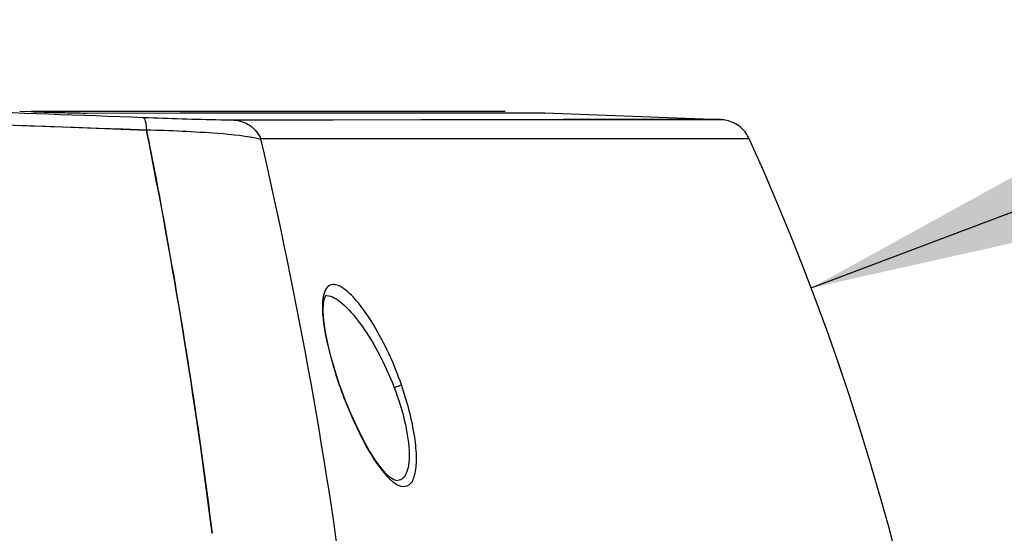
# Model space of a CAD drawing. Header units: millimetres. Extents: x 0 to 420, y 0 to 297.
# Tile 36 of 117: x 160 to 172, y 96 to 102. Entities that reach past the tile are written whole.
import ezdxf

# ---------------------------------------------------------------- set-up
doc = ezdxf.new("R2010")
doc.units = ezdxf.units.MM
doc.header["$LTSCALE"] = 23.1
doc.linetypes.add('DASHED', pattern=[0.2, 0.1, -0.1])
doc.layers.get('0').update_dxf_attribs({"linetype": 'CONTINUOUS'})
doc.layers.add('DIM_PILOTEES', color=7, linetype='CONTINUOUS')
doc.styles.get("Standard").update_dxf_attribs({"font": 'txt', "width": 0.7})
doc.dimstyles.new('DIMSTYLE_5', dxfattribs={"dimtxt": 2.5, "dimasz": 3.5, "dimexe": 2, "dimexo": 0, "dimtad": 1, "dimdsep": 46, "dimtxsty": 'Standard', "dimblk": '_FILLED', "dimblk1": '_FILLED', "dimblk2": '_FILLED', "dimcen": 0.09, "dimazin": 2, "dimtp": 0.3, "dimtm": 0.3, "dimtfac": 1, "dimtmove": 0, "dimatfit": 2, "dimldrblk": '_FILLED', "dimfxl": 0, "dimtolj": 1, "dimarcsym": 0})
doc.dimstyles.new('DIMSTYLE_6', dxfattribs={"dimtxt": 2.5, "dimasz": 3.5, "dimexe": 2, "dimexo": 0, "dimtad": 1, "dimdec": 0, "dimlfac": 5, "dimdsep": 46, "dimtxsty": 'Standard', "dimblk": '_FILLED', "dimblk1": '_FILLED', "dimblk2": '_FILLED', "dimcen": 0.09, "dimazin": 2, "dimtp": 0.5, "dimtm": 0.5, "dimtfac": 1, "dimtdec": 0, "dimtofl": 0, "dimtmove": 0, "dimatfit": 3, "dimldrblk": '_FILLED', "dimfxl": 0, "dimtolj": 1, "dimarcsym": 0})

# ---------------------------------------------------------------- blocks, each defined once
blk = doc.blocks.new('_FILLED')
at = {"color": 0, "linetype": 'ByBlock'}
blk.add_solid([(0, 0), (-1, 0.1429), (-1, -0.1429)], dxfattribs=at)
blk = doc.blocks.new('*D12')
at = {"layer": 'DIM_PILOTEES', "color": 2, "linetype": 'Continuous'}
for p, q in [((124.376, 87.151), (177.724, 126.633)), ((165.609, 117.667), (124.376, 87.151)), ((83.142, 56.634), (124.376, 87.151))]:
    blk.add_line(p, q, dxfattribs=at)
at = {"layer": 'DIM_PILOTEES', "color": 2, "linetype": 'Continuous', "xscale": 3.5, "yscale": 3.5, "zscale": 3.5}
for p, rotation in [((165.609, 117.667), 36.504704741), ((83.142, 56.634), 216.504704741)]:
    blk.add_blockref('_FILLED', p, dxfattribs=dict(at, rotation=rotation))
at = {"layer": 'DIM_PILOTEES', "color": 2, "linetype": 'Continuous', "insert": (167.444, 122.913), "char_height": 2.5, "width": 15.71429, "attachment_point": 1, "rotation": 36.5047, "line_spacing_factor": 0.9}
blk.add_mtext('{\\ftxt;\\W0.0001;\\H0.0001;\\~}{\\ftxt;\\W0.7857142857;\\H2.5; }{\\ftxt;\\W0.0001;\\H0.0001;\\~}{\\ftxt;\\W0.0001;\\H0.0001;\\~}{\\ftxt;\\W1.3333333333;\\H2.5; }{\\ftxt;\\W0.0001;\\H0.0001;\\~}{\\ftxt;\\W0.0001;\\H0.0001;\\~}{\\ftxt;\\W2.0714285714;\\H2.5; }{\\ftxt;\\W0.0001;\\H0.0001;\\~}', dxfattribs=at)
blk = doc.blocks.new('*D13')
at = {"layer": 'DIM_PILOTEES', "color": 2, "linetype": 'Continuous'}
blk.add_line((169.503, 98.871), (196.227, 108.991), dxfattribs=at)
at = {"layer": 'DIM_PILOTEES', "color": 2, "linetype": 'Continuous', "xscale": 3.5, "yscale": 3.5, "zscale": 3.5, "rotation": 200.7412763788}
blk.add_blockref('_FILLED', (169.503, 98.871), dxfattribs=at)
at = {"layer": 'DIM_PILOTEES', "color": 2, "linetype": 'Continuous', "insert": (183.096, 107.36), "char_height": 2.5, "width": 19.28571, "attachment_point": 1, "rotation": 20.7413, "line_spacing_factor": 0.9}
blk.add_mtext('{\\ftxt;\\W0.0001;\\H0.0001;\\~}{\\ftxt;\\W3.0714285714;\\H2.5; }{\\ftxt;\\W0.0001;\\H0.0001;\\~}{\\ftxt;\\W0.0001;\\H0.0001;\\~}{\\ftxt;\\W2.0714285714;\\H2.5; }{\\ftxt;\\W0.0001;\\H0.0001;\\~}', dxfattribs=at)

msp = doc.modelspace()

# ---------------------------------------------------------------- linework, layer by layer
at = {"color": 7, "linetype": 'Continuous'}
for p, q in [((159.7579, 101.0494), (159.8989, 101.0444)), ((165.7356, 101.0444), (159.901, 101.0444)), ((160.5745, 101.0267), (165.8011, 101.0313)), ((165.8011, 101.0313), (166.2252, 101.0308)), ((166.2251, 101.0308), (168.3901, 100.9477)), ((160.0752, 100.8631), (161.3187, 100.8175)), ((165.65, 100.9419), (162.396, 100.9392)), ((165.7951, 100.942), (165.65, 100.9419)), ((166.4591, 100.9451), (165.6505, 100.9437)), ((166.2391, 100.9423), (165.7951, 100.942)), ((168.3894, 100.9441), (166.2391, 100.9423)), ((168.3908, 100.9441), (168.3899, 100.9441)), ((161.3241, 100.7914), (161.3185, 100.8194)), ((161.324, 100.791), (161.3185, 100.8194)), ((165.7356, 100.7083), (162.7274, 100.7083)), ((168.7397, 100.7097), (165.7356, 100.7083)), ((163.5301, 98.778), (163.5329, 98.778)), ((163.5351, 98.7806), (163.5332, 98.778)), ((164.3972, 96.4956), (164.3969, 96.4956)), ((162.1268, 95.8473), (162.1269, 95.847))]:
    msp.add_line(p, q, dxfattribs=at)
for points in [[(160.5745, 101.0267), (161.7336, 101.0273), (162.7612, 101.0281), (163.6577, 101.0289), (164.4216, 101.0298), (165.0519, 101.0305), (165.5479, 101.0311)], [(165.5479, 101.0311), (165.9089, 101.0313), (166.1345, 101.0313), (166.2251, 101.0271)], [(165.6505, 100.9437), (164.7031, 100.9421), (163.6185, 100.9406), (162.396, 100.9392)], [(168.3899, 100.9441), (168.3877, 100.9477), (168.286, 100.948), (168.0417, 100.9479), (167.6555, 100.9473), (167.1276, 100.9464), (166.4591, 100.9451)], [(168.7397, 100.7097), (168.7337, 100.7222), (168.72, 100.7475), (168.7048, 100.7714), (168.6882, 100.7938), (168.6703, 100.8147), (168.6514, 100.8339), (168.6317, 100.8516), (168.6112, 100.8675), (168.5902, 100.8818), (168.5689, 100.8945), (168.5474, 100.9055), (168.5259, 100.915), (168.5046, 100.923), (168.4836, 100.9295), (168.463, 100.9347), (168.4436, 100.9386), (168.4257, 100.9413), (168.4106, 100.9429), (168.4004, 100.9436), (168.3934, 100.944), (168.3908, 100.9441)], [(163.6971, 97.6772), (163.6408, 97.8484), (163.5958, 98.0027), (163.5589, 98.1487), (163.5304, 98.2838), (163.5105, 98.4058), (163.499, 98.5127), (163.4956, 98.6026), (163.4991, 98.6749), (163.508, 98.7276), (163.518, 98.7584), (163.5284, 98.7764), (163.5351, 98.7806)], [(164.3971, 96.4956), (164.3882, 96.497), (164.3604, 96.5088), (164.3205, 96.5364), (164.2672, 96.586), (164.2047, 96.6583), (164.1355, 96.7535), (164.062, 96.8697), (163.9865, 97.0043), (163.9113, 97.1539), (163.8387, 97.3137), (163.7703, 97.4797), (163.7078, 97.6469), (163.6971, 97.6772)]]:
    msp.add_lwpolyline(points, dxfattribs=at)
at = {"color": 2, "linetype": 'DASHED'}
msp.add_circle((124.3756, 87.1508), 51.2978, dxfattribs=at)
at = {"color": 7, "linetype": 'Continuous'}
for centre, radius, start, end in [((293.592, 3786.846), 3688.3991, 267.798028, 267.944816), ((162.1425, 165.9304), 64.9247, 268.019631, 268.245584), ((161.3379, 139.7471), 38.7291, 268.2494, 268.56477), ((93.7662, 87.286), 68.8947, 7.138109, 11.304897), ((139.8574, 87.6444), 31.7, 335.6627, 24.33757)]:
    msp.add_arc(centre, radius, start, end, dxfattribs=at)
for points, knots in [([(161.2816, 100.969), (160.5009, 100.9976), (157.3655, 101.1131), (154.2302, 101.231), (151.8756, 101.3209)], [0, 0, 0, 0, 0.2489959, 1, 1, 1, 1]), ([(151.8756, 101.1706), (152.5605, 101.1445), (155.2937, 101.0406), (158.0269, 100.9386), (160.0752, 100.8631)], [0, 0, 0, 0, 0.2506029, 1, 1, 1, 1]), ([(160.3679, 101.0302), (160.3899, 101.0296), (160.4587, 101.0281), (160.5276, 101.0267), (160.5745, 101.0267)], [0, 0, 0, 0, 0.31914, 1, 1, 1, 1]), ([(162.396, 100.9392), (162.3415, 100.9392), (161.9699, 100.9445), (161.5985, 100.9574), (161.2816, 100.969)], [0, 0, 0, 0, 0.1466979, 1, 1, 1, 1]), ([(161.2816, 100.969), (161.2869, 100.9684), (161.2973, 100.9528), (161.3105, 100.9044), (161.3158, 100.8559), (161.3185, 100.8194)], [0, 0, 0, 0, 0.101097, 0.3019739, 1, 1, 1, 1]), ([(162.396, 100.9392), (162.4657, 100.9363), (162.6078, 100.8874), (162.7001, 100.7699), (162.7284, 100.7044)], [0, 0, 0, 0, 0.494215, 1, 1, 1, 1]), ([(161.3185, 100.8194), (161.6113, 100.8143), (162.0818, 100.7911), (162.5547, 100.7479), (162.7284, 100.7044)], [0, 0, 0, 0, 0.6204995, 1, 1, 1, 1]), ([(161.3185, 100.8194), (161.3962, 100.4322), (161.7087, 98.7821), (161.968, 97.1217), (162.1268, 95.8473)], [0, 0, 0, 0, 0.2352026, 1, 1, 1, 1]), ([(164.2406, 87.7865), (164.2349, 90.0811), (163.9613, 94.429), (163.188, 98.7117), (162.7275, 100.7082)], [0, 0, 0, 0, 0.5282738, 1, 1, 1, 1]), ([(163.7491, 98.8618), (163.7194, 98.8827), (163.6646, 98.9176), (163.5166, 98.9076), (163.4938, 98.7776), (163.4879, 98.7073)], [0, 0, 0, 0, 0.2723599, 0.4719565, 1, 1, 1, 1]), ([(164.4572, 97.676), (164.3686, 97.9342), (164.2085, 98.2868), (163.9489, 98.6721), (163.8161, 98.8145), (163.7491, 98.8618)], [0, 0, 0, 0, 0.5872209, 0.8236774, 1, 1, 1, 1]), ([(163.5331, 98.778), (163.6022, 98.7778), (163.7642, 98.6651), (163.9677, 98.4248), (164.1864, 98.0696), (164.3111, 97.7941), (164.368, 97.6444)], [0, 0, 0, 0, 0.1434882, 0.3724617, 0.6674882, 1, 1, 1, 1]), ([(163.4855, 98.6037), (163.4895, 98.4603), (163.5452, 98.145), (163.6366, 97.8407), (163.6931, 97.676)], [0, 0, 0, 0, 0.451753, 1, 1, 1, 1]), ([(163.6971, 97.6772), (163.697, 97.6775), (163.6951, 97.6762), (163.6941, 97.6763), (163.6931, 97.676)], [0, 0, 0, 0, 0.2439467, 1, 1, 1, 1]), ([(163.6931, 97.676), (163.7656, 97.4633), (163.9228, 97.0918), (164.1237, 96.7376), (164.2376, 96.6003)], [0, 0, 0, 0, 0.5575181, 1, 1, 1, 1]), ([(164.368, 97.6444), (164.3793, 97.6483), (164.409, 97.6588), (164.4388, 97.6691), (164.4572, 97.676)], [0, 0, 0, 0, 0.3778185, 1, 1, 1, 1]), ([(164.368, 97.6443), (164.4216, 97.5034), (164.4878, 97.2937), (164.5399, 97.0197), (164.5561, 96.8435), (164.5501, 96.6976), (164.5235, 96.5873), (164.4725, 96.5113), (164.4203, 96.4953), (164.3971, 96.4956)], [0, 0, 0, 0, 0.3636361, 0.5282732, 0.6720606, 0.7895547, 0.8787778, 0.9440894, 1, 1, 1, 1]), ([(164.6206, 96.5636), (164.6383, 96.6285), (164.6492, 96.7878), (164.6134, 97.1647), (164.5292, 97.4671), (164.4572, 97.676)], [0, 0, 0, 0, 0.1776292, 0.4161687, 1, 1, 1, 1]), ([(164.2376, 96.6003), (164.2558, 96.5782), (164.3166, 96.5105), (164.3906, 96.4459), (164.4517, 96.4288)], [0, 0, 0, 0, 0.3112055, 1, 1, 1, 1]), ([(164.4517, 96.4288), (164.4849, 96.4195), (164.5779, 96.4344), (164.6086, 96.52), (164.6206, 96.5636)], [0, 0, 0, 0, 0.43268, 1, 1, 1, 1])]:
    msp.add_open_spline(points, degree=3, knots=knots, dxfattribs=at)
msp.add_open_spline([(163.4879, 98.7073), (163.485, 98.6729), (163.4845, 98.6383), (163.4855, 98.6037)], degree=3, dxfattribs=at)

# ---------------------------------------------------------------- dimensions: what is measured, and where the dimension line sits
at = {"layer": 'DIM_PILOTEES', "color": 2, "linetype": 'Continuous'}
dim = msp.add_diameter_dim_2p(p1=(165.6092, 117.6673), p2=(83.142, 56.6344), text='{\\ftxt;\\W0.0001;\\H0.0001;\\~}{\\ftxt;\\W0.7857142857;\\H2.5; }{\\ftxt;\\W0.0001;\\H0.0001;\\~}{\\ftxt;\\W0.0001;\\H0.0001;\\~}{\\ftxt;\\W1.3333333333;\\H2.5; }{\\ftxt;\\W0.0001;\\H0.0001;\\~}{\\ftxt;\\W0.0001;\\H0.0001;\\~}{\\ftxt;\\W2.0714285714;\\H2.5; }{\\ftxt;\\W0.0001;\\H0.0001;\\~}', dimstyle='DIMSTYLE_5', override={"dimpost": '<>'}, dxfattribs=at)
dim.commit()
dim.dimension.update_dxf_attribs({"geometry": '*D12', "text_midpoint": (173.1896, 124.0551), "dimtype": 163})
dim = msp.add_radius_dim(center=(139.8574, 87.6444), mpoint=(169.5029, 98.8709), text='{\\ftxt;\\W0.0001;\\H0.0001;\\~}{\\ftxt;\\W3.0714285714;\\H2.5; }{\\ftxt;\\W0.0001;\\H0.0001;\\~}{\\ftxt;\\W0.0001;\\H0.0001;\\~}{\\ftxt;\\W2.0714285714;\\H2.5; }{\\ftxt;\\W0.0001;\\H0.0001;\\~}', dimstyle='DIMSTYLE_6', override={"dimpost": '<>'}, dxfattribs=at)
dim.commit()
dim.dimension.update_dxf_attribs({"geometry": '*D13', "text_midpoint": (191.3837, 107.157), "dimtype": 164})

doc.saveas('drawing.dxf')
